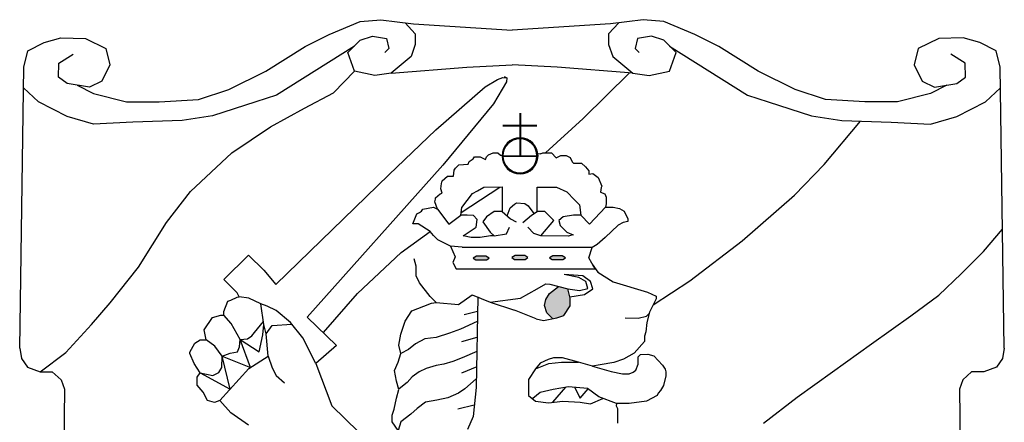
# Model space of a CAD drawing. Header units: millimetres. Extents: x -5600 to 0, y -2422 to 419.
# Tile 12 of 20: x -1336 to -1158, y 346 to 419. Entities that reach past the tile are written whole.
import ezdxf

# ---------------------------------------------------------------- set-up
doc = ezdxf.new("R2010")
doc.units = ezdxf.units.MM
doc.header["$LTSCALE"] = 50
doc.layers.add('P-------W30', color=1, linetype='Continuous')

# ---------------------------------------------------------------- blocks, each defined once
blk = doc.blocks.new('STADSFAST_LOGO')
at = {"layer": 'P-------W30'}
h = blk.add_hatch(color=256, dxfattribs=at)
h.dxf.hatch_style = 1
h.paths.add_polyline_path([(747.86, 157.592), (747.688, 157.592), (747.629, 157.558), (747.677, 157.524), (747.87, 157.524), (747.918, 157.558)])
h.paths.add_polyline_path([(748.56, 157.601), (748.388, 157.601), (748.329, 157.568), (748.378, 157.533), (748.571, 157.533), (748.619, 157.567)])
h.paths.add_polyline_path([(749.241, 157.597), (749.069, 157.597), (749.01, 157.564), (749.058, 157.529), (749.251, 157.529), (749.3, 157.563)])
h = blk.add_hatch(color=256, dxfattribs=at)
h.dxf.hatch_style = 1
h.paths.add_polyline_path([(749.384, 156.832), (749.344, 157.001), (749.172, 157.044), (749.007, 156.914), (748.945, 156.807), (748.919, 156.7), (748.963, 156.569), (749.07, 156.461), (749.145, 156.475), (749.271, 156.519), (749.384, 156.694)])
for p, q in [((745.022, 161.603), (745.584, 161.837)), ((745.584, 161.837), (745.955, 161.868)), ((745.955, 161.868), (746.549, 161.794)), ((746.399, 161.813), (746.581, 161.614)), ((750.262, 161.813), (750.08, 161.614)), ((750.706, 161.868), (750.112, 161.794)), ((751.077, 161.837), (750.706, 161.868)), ((751.64, 161.603), (751.077, 161.837)), ((746.549, 161.794), (748.331, 161.678)), ((750.112, 161.794), (748.331, 161.678)), ((739.569, 161.306), (739.866, 161.455)), ((739.866, 161.455), (740.163, 161.54)), ((740.163, 161.54), (740.609, 161.529)), ((740.609, 161.529), (740.98, 161.349)), ((744.587, 161.381), (745.022, 161.603)), ((745.361, 161.275), (745.584, 161.497)), ((745.584, 161.497), (745.807, 161.572)), ((745.807, 161.572), (746.061, 161.529)), ((746.061, 161.529), (746.104, 161.349)), ((746.581, 161.614), (746.581, 161.423)), ((750.08, 161.614), (750.08, 161.423)), ((750.6, 161.529), (750.558, 161.349)), ((750.855, 161.572), (750.6, 161.529)), ((751.077, 161.497), (750.855, 161.572)), ((751.3, 161.275), (751.077, 161.497)), ((752.075, 161.381), (751.64, 161.603)), ((756.053, 161.529), (755.681, 161.349)), ((756.498, 161.54), (756.053, 161.529)), ((756.795, 161.455), (756.498, 161.54)), ((757.092, 161.306), (756.795, 161.455)), ((739.495, 161.01), (739.569, 161.306)), ((740.98, 161.349), (741.054, 161.052)), ((743.876, 160.935), (744.587, 161.381)), ((745.478, 161.391), (744.067, 160.501)), ((746.104, 161.349), (746.029, 161.275)), ((746.581, 161.423), (746.507, 161.2)), ((750.08, 161.423), (750.155, 161.2)), ((750.558, 161.349), (750.632, 161.275)), ((751.184, 161.391), (752.594, 160.501)), ((752.785, 160.935), (752.075, 161.381)), ((755.681, 161.349), (755.607, 161.052)), ((757.167, 161.01), (757.092, 161.306)), ((740.131, 161.084), (740.386, 161.243)), ((745.478, 160.935), (745.361, 161.275)), ((746.507, 161.2), (746.146, 160.903)), ((750.155, 161.2), (750.515, 160.903)), ((751.184, 160.935), (751.3, 161.275)), ((756.53, 161.084), (756.276, 161.243)), ((739.42, 155.93), (739.495, 161.01)), ((740.121, 160.829), (740.131, 161.084)), ((741.054, 161.052), (740.906, 160.755)), ((743.208, 160.607), (743.876, 160.935)), ((745.102, 160.548), (745.478, 160.935)), ((745.849, 160.861), (745.478, 160.935)), ((746.146, 160.903), (747.515, 161.01)), ((747.515, 161.01), (748.331, 161.052)), ((749.147, 161.01), (748.331, 161.052)), ((750.515, 160.903), (749.147, 161.01)), ((750.812, 160.861), (751.184, 160.935)), ((753.454, 160.607), (752.785, 160.935)), ((755.607, 161.052), (755.756, 160.755)), ((756.541, 160.829), (756.53, 161.084)), ((757.241, 155.93), (757.167, 161.01)), ((740.28, 160.713), (740.121, 160.829)), ((740.906, 160.755), (740.683, 160.649)), ((746.146, 160.903), (745.849, 160.861)), ((747.844, 160.657), (748.066, 160.789)), ((748.229, 160.745), (747.994, 160.348)), ((748.066, 160.789), (748.162, 160.821)), ((748.162, 160.821), (748.237, 160.819)), ((748.19, 160.839), (748.237, 160.819)), ((748.237, 160.819), (748.229, 160.745)), ((749.62, 160.081), (750.456, 160.908)), ((750.515, 160.903), (750.812, 160.861)), ((755.756, 160.755), (755.978, 160.649)), ((756.382, 160.713), (756.541, 160.829)), ((739.76, 160.384), (739.489, 160.638)), ((740.683, 160.649), (740.28, 160.713)), ((740.461, 160.684), (740.757, 160.532)), ((742.656, 160.426), (743.208, 160.607)), ((746.954, 159.878), (747.844, 160.657)), ((754.005, 160.426), (753.454, 160.607)), ((756.201, 160.684), (755.904, 160.532)), ((755.978, 160.649), (756.382, 160.713)), ((756.901, 160.384), (757.172, 160.638)), ((740.757, 160.532), (741.351, 160.384)), ((741.945, 160.384), (742.656, 160.426)), ((744.067, 160.501), (743.696, 160.384)), ((744.578, 160.266), (745.102, 160.548)), ((752.594, 160.501), (752.966, 160.384)), ((754.716, 160.384), (754.005, 160.426)), ((755.904, 160.532), (755.31, 160.384)), ((740.28, 160.119), (739.76, 160.384)), ((741.351, 160.384), (741.945, 160.384)), ((743.696, 160.384), (742.911, 160.129)), ((743.96, 159.931), (744.578, 160.266)), ((747.994, 160.348), (747.079, 159.238)), ((752.966, 160.384), (753.751, 160.129)), ((755.31, 160.384), (754.716, 160.384)), ((756.382, 160.119), (756.901, 160.384)), ((740.757, 159.981), (740.28, 160.119)), ((742.359, 160.045), (741.468, 160.013)), ((742.911, 160.129), (742.359, 160.045)), ((748.474, 160.177), (748.474, 159.399)), ((748.482, 160.177), (748.482, 159.399)), ((748.935, 159.461), (749.62, 160.081)), ((753.751, 160.129), (754.302, 160.045)), ((753.979, 159.248), (754.636, 160.033)), ((754.302, 160.045), (755.193, 160.013)), ((755.904, 159.981), (756.382, 160.119)), ((741.468, 160.013), (740.757, 159.981)), ((743.262, 159.461), (743.96, 159.931)), ((746.101, 159.063), (746.954, 159.878)), ((748.166, 159.961), (748.782, 159.961)), ((748.166, 159.951), (748.782, 159.951)), ((755.193, 160.013), (755.904, 159.981)), ((742.51, 158.762), (743.262, 159.461)), ((747.553, 159.305), (747.626, 159.354)), ((747.626, 159.354), (747.65, 159.389)), ((747.65, 159.389), (747.757, 159.389)), ((747.757, 159.389), (747.854, 159.34)), ((747.854, 159.34), (747.868, 159.389)), ((747.868, 159.389), (747.903, 159.427)), ((747.903, 159.427), (747.989, 159.461)), ((747.989, 159.461), (748.076, 159.461)), ((748.076, 159.461), (748.121, 159.416)), ((748.121, 159.416), (748.152, 159.415)), ((748.166, 159.409), (748.782, 159.409)), ((748.166, 159.398), (748.782, 159.399)), ((748.849, 159.441), (748.8, 159.436)), ((748.849, 159.441), (748.887, 159.461)), ((748.887, 159.461), (749.043, 159.461)), ((749.043, 159.461), (749.13, 159.368)), ((749.13, 159.368), (749.213, 159.413)), ((749.213, 159.413), (749.31, 159.413)), ((749.31, 159.413), (749.383, 159.378)), ((749.383, 159.378), (749.421, 159.295)), ((747.079, 159.238), (744.625, 156.49)), ((747.272, 159.039), (747.286, 159.146)), ((747.286, 159.146), (747.31, 159.184)), ((747.31, 159.184), (747.369, 159.243)), ((747.369, 159.243), (747.539, 159.257)), ((747.539, 159.257), (747.553, 159.305)), ((749.421, 159.295), (749.445, 159.271)), ((749.445, 159.271), (749.59, 159.271)), ((749.59, 159.271), (749.663, 159.208)), ((749.663, 159.208), (749.722, 159.136)), ((753.444, 158.694), (753.979, 159.248)), ((744.059, 157.078), (746.101, 159.063)), ((747.068, 158.956), (747.165, 159.039)), ((747.165, 159.039), (747.272, 159.039)), ((749.722, 159.136), (749.722, 159.077)), ((749.722, 159.077), (749.795, 159.087)), ((749.795, 159.087), (749.892, 159.014)), ((749.892, 159.014), (749.954, 158.859)), ((747.043, 158.807), (747.054, 158.904)), ((747.067, 158.732), (747.043, 158.807)), ((747.054, 158.904), (747.068, 158.956)), ((747.409, 158.383), (748.109, 158.842)), ((747.709, 158.773), (747.823, 158.84)), ((747.823, 158.84), (748.151, 158.843)), ((748.151, 158.843), (748.151, 158.399)), ((748.786, 158.84), (749.134, 158.84)), ((748.786, 158.399), (748.786, 158.84)), ((749.134, 158.84), (749.321, 158.753)), ((749.944, 158.834), (749.93, 158.748)), ((749.954, 158.859), (749.944, 158.834)), ((742.08, 158.199), (742.51, 158.762)), ((746.935, 158.573), (746.949, 158.621)), ((746.949, 158.646), (747.032, 158.718)), ((746.949, 158.621), (746.949, 158.646)), ((747.032, 158.718), (747.067, 158.732)), ((747.422, 158.472), (747.616, 158.726)), ((747.616, 158.726), (747.709, 158.773)), ((749.321, 158.753), (749.462, 158.613)), ((749.462, 158.613), (749.555, 158.519)), ((749.93, 158.748), (750.008, 158.719)), ((750.008, 158.719), (750.032, 158.66)), ((750.032, 158.66), (750.032, 158.539)), ((752.495, 157.868), (753.444, 158.694)), ((746.693, 158.407), (746.717, 158.441)), ((746.717, 158.441), (746.911, 158.476)), ((746.911, 158.476), (746.984, 158.441)), ((746.984, 158.441), (746.935, 158.573)), ((746.984, 158.441), (747.189, 158.17)), ((747.402, 158.332), (747.422, 158.472)), ((748.241, 158.322), (748.296, 158.465)), ((748.296, 158.465), (748.375, 158.534)), ((748.375, 158.534), (748.415, 158.556)), ((748.415, 158.556), (748.56, 158.543)), ((748.56, 158.543), (748.626, 158.5)), ((748.626, 158.5), (748.726, 158.361)), ((749.555, 158.519), (749.575, 158.332)), ((749.734, 158.17), (750.021, 158.48)), ((750.032, 158.539), (750.021, 158.48)), ((750.021, 158.48), (750.164, 158.48)), ((750.164, 158.48), (750.274, 158.454)), ((750.274, 158.454), (750.358, 158.408)), ((746.537, 158.175), (746.609, 158.355)), ((746.609, 158.355), (746.654, 158.382)), ((746.654, 158.382), (746.693, 158.407)), ((747.189, 158.17), (747.402, 158.332)), ((747.522, 158.332), (747.402, 158.332)), ((747.636, 158.325), (747.522, 158.332)), ((747.703, 158.258), (747.636, 158.325)), ((747.683, 158.118), (747.703, 158.258)), ((747.87, 158.305), (747.803, 158.211)), ((748.01, 158.399), (747.87, 158.305)), ((748.151, 158.399), (748.01, 158.399)), ((748.151, 158.399), (748.306, 158.268)), ((748.306, 158.268), (748.406, 158.211)), ((748.528, 158.202), (748.682, 158.333)), ((748.682, 158.333), (748.786, 158.399)), ((748.926, 158.399), (748.786, 158.399)), ((749.087, 158.238), (748.926, 158.399)), ((749.254, 158.305), (749.181, 158.238)), ((749.441, 158.332), (749.254, 158.305)), ((749.575, 158.332), (749.441, 158.332)), ((749.575, 158.332), (749.734, 158.17)), ((750.358, 158.408), (750.428, 158.27)), ((750.428, 158.27), (750.43, 158.218)), ((741.569, 157.393), (742.08, 158.199)), ((746.634, 158.175), (746.537, 158.175)), ((746.852, 158.039), (746.634, 158.175)), ((747.448, 157.957), (747.683, 158.118)), ((747.803, 158.211), (747.937, 158.024)), ((748.23, 157.995), (748.284, 158.114)), ((748.723, 158.004), (748.616, 158.114)), ((748.853, 157.957), (749.087, 158.238)), ((749.181, 158.238), (749.201, 158.145)), ((749.201, 158.145), (749.321, 158.024)), ((750.251, 158.153), (750.019, 157.93)), ((750.34, 158.198), (750.251, 158.153)), ((750.43, 158.218), (750.34, 158.198)), ((756.866, 157.675), (757.209, 158.08)), ((746.325, 157.657), (746.852, 158.039)), ((746.911, 157.967), (746.852, 158.039)), ((746.989, 157.888), (746.911, 157.967)), ((747.589, 157.931), (747.448, 157.957)), ((747.756, 157.931), (747.589, 157.931)), ((747.943, 157.957), (747.756, 157.931)), ((747.937, 158.024), (748.01, 157.957)), ((748.01, 157.957), (747.943, 157.957)), ((748.01, 157.957), (748.23, 157.995)), ((748.853, 157.957), (748.723, 158.004)), ((749.348, 157.951), (748.853, 157.957)), ((749.321, 158.024), (749.435, 157.977)), ((749.435, 157.977), (749.348, 157.951)), ((750.019, 157.93), (749.872, 157.802)), ((747.206, 157.781), (746.989, 157.888)), ((747.217, 157.771), (747.206, 157.781)), ((747.426, 157.757), (749.783, 157.751)), ((749.872, 157.802), (749.783, 157.751)), ((751.547, 157.145), (752.495, 157.868)), ((743.116, 157.168), (743.561, 157.613)), ((743.561, 157.613), (743.842, 157.338)), ((745.532, 156.919), (746.325, 157.657)), ((746.596, 157.409), (746.557, 157.544)), ((756.461, 157.27), (756.866, 157.675)), ((741.059, 156.749), (741.569, 157.393)), ((746.596, 157.239), (746.596, 157.409)), ((747.319, 157.362), (749.844, 157.362)), ((749.783, 157.449), (749.883, 157.305)), ((743.842, 157.338), (744.059, 157.078)), ((746.654, 157.108), (746.596, 157.239)), ((749.543, 157.209), (749.277, 157.259)), ((749.613, 157.237), (749.277, 157.259)), ((749.669, 157.133), (749.543, 157.209)), ((749.754, 157.134), (749.613, 157.237)), ((749.883, 157.305), (750.16, 157.126)), ((756.056, 156.886), (756.461, 157.27)), ((743.355, 156.93), (743.116, 157.168)), ((746.849, 156.865), (746.654, 157.108)), ((748.487, 156.832), (748.788, 157.001)), ((748.788, 157.001), (748.945, 157.089)), ((748.945, 157.089), (749.013, 157.083)), ((749.007, 156.914), (749.172, 157.044)), ((749.013, 157.083), (749.344, 157.001)), ((749.384, 156.832), (749.344, 157.001)), ((749.344, 157.001), (749.554, 156.972)), ((749.554, 156.972), (749.705, 157.007)), ((749.641, 156.896), (749.795, 157.004)), ((749.705, 157.007), (749.669, 157.133)), ((749.795, 157.004), (749.754, 157.134)), ((750.16, 157.126), (750.781, 156.938)), ((750.884, 156.711), (751.547, 157.145)), ((743.243, 156.798), (743.355, 156.851)), ((743.392, 156.856), (743.355, 156.93)), ((743.355, 156.851), (743.392, 156.856)), ((743.567, 156.834), (743.392, 156.856)), ((743.784, 156.728), (743.567, 156.834)), ((744.916, 156.209), (745.532, 156.919)), ((746.959, 156.754), (746.849, 156.865)), ((747.364, 156.719), (747.609, 156.895)), ((747.609, 156.895), (747.935, 156.763)), ((747.71, 156.854), (747.682, 155.215)), ((747.935, 156.763), (748.487, 156.832)), ((748.945, 156.807), (749.007, 156.914)), ((749.378, 156.856), (749.641, 156.896)), ((749.384, 156.694), (749.384, 156.832)), ((750.781, 156.938), (750.938, 156.869)), ((750.938, 156.869), (750.938, 156.819)), ((755.549, 156.51), (756.056, 156.886)), ((740.723, 156.359), (741.059, 156.749)), ((743.116, 156.591), (743.185, 156.776)), ((743.185, 156.776), (743.243, 156.798)), ((743.901, 156.686), (743.784, 156.728)), ((743.842, 156.358), (743.784, 156.728)), ((744.065, 156.612), (743.901, 156.686)), ((746.516, 156.602), (746.737, 156.69)), ((746.737, 156.69), (746.873, 156.744)), ((746.873, 156.744), (746.959, 156.754)), ((746.959, 156.754), (747.364, 156.719)), ((747.935, 156.763), (748.374, 156.613)), ((748.919, 156.7), (748.945, 156.807)), ((748.963, 156.569), (748.919, 156.7)), ((749.271, 156.519), (749.384, 156.694)), ((750.938, 156.819), (750.819, 156.581)), ((742.761, 156.258), (742.91, 156.48)), ((742.91, 156.48), (743.058, 156.522)), ((743.058, 156.522), (743.116, 156.522)), ((743.116, 156.522), (743.116, 156.591)), ((743.249, 156.374), (743.116, 156.522)), ((744.324, 156.39), (744.065, 156.612)), ((744.625, 156.49), (745.157, 155.977)), ((746.395, 156.414), (746.516, 156.602)), ((747.706, 156.592), (747.465, 156.529)), ((748.769, 156.456), (748.374, 156.613)), ((748.901, 156.431), (749.145, 156.475)), ((748.963, 156.569), (749.07, 156.461)), ((749.145, 156.475), (749.271, 156.519)), ((750.378, 156.479), (750.615, 156.468)), ((750.615, 156.468), (750.762, 156.507)), ((750.762, 156.507), (750.81, 156.547)), ((750.819, 156.581), (750.771, 156.392)), ((754.84, 156.004), (755.549, 156.51)), ((740.253, 155.849), (740.723, 156.359)), ((743.413, 156.082), (743.249, 156.374)), ((743.673, 156.209), (743.834, 156.409)), ((743.821, 156.172), (743.842, 156.358)), ((743.879, 156.188), (743.842, 156.358)), ((743.879, 156.188), (743.991, 156.337)), ((743.991, 156.337), (744.348, 156.36)), ((744.547, 156.114), (744.324, 156.39)), ((746.318, 156.183), (746.395, 156.414)), ((747.702, 156.413), (747.401, 156.274)), ((748.769, 156.456), (748.901, 156.431)), ((750.771, 156.392), (750.754, 156.223)), ((742.798, 156.077), (742.761, 156.258)), ((743.546, 156.098), (743.62, 156.151)), ((743.62, 156.151), (743.673, 156.209)), ((743.752, 155.86), (743.821, 156.172)), ((743.916, 155.781), (743.879, 156.188)), ((744.782, 155.649), (744.547, 156.114)), ((746.285, 155.985), (746.318, 156.183)), ((746.956, 156.122), (746.752, 156.096)), ((747.197, 156.198), (746.956, 156.122)), ((747.401, 156.274), (747.197, 156.198)), ((747.697, 156.121), (747.414, 156.045)), ((750.754, 156.223), (750.727, 156.148)), ((750.727, 156.148), (750.727, 156.05)), ((739.42, 155.93), (739.452, 155.744)), ((742.502, 155.855), (742.592, 156.019)), ((742.592, 156.019), (742.687, 156.077)), ((742.687, 156.077), (742.798, 156.077)), ((742.952, 155.966), (742.798, 156.077)), ((743.085, 155.781), (742.952, 155.966)), ((743.36, 155.86), (743.397, 155.95)), ((743.397, 155.95), (743.413, 156.082)), ((743.413, 156.082), (743.546, 156.098)), ((743.596, 155.576), (743.413, 156.082)), ((743.413, 156.082), (743.752, 155.86)), ((745.157, 155.977), (744.782, 155.649)), ((746.318, 155.83), (746.285, 155.985)), ((746.587, 156.007), (746.46, 155.906)), ((746.752, 156.096), (746.587, 156.007)), ((750.727, 156.05), (750.544, 155.84)), ((754.13, 155.498), (754.84, 156.004)), ((757.241, 155.93), (757.209, 155.744)), ((739.792, 155.498), (740.253, 155.849)), ((742.502, 155.834), (742.502, 155.855)), ((742.576, 155.649), (742.502, 155.834)), ((743.079, 155.579), (743.085, 155.781)), ((743.085, 155.781), (743.228, 155.839)), ((743.229, 155.187), (743.085, 155.781)), ((743.085, 155.781), (743.596, 155.576)), ((743.228, 155.839), (743.36, 155.86)), ((743.567, 155.558), (743.916, 155.781)), ((743.916, 155.781), (743.991, 155.574)), ((746.273, 155.676), (746.318, 155.83)), ((746.46, 155.906), (746.318, 155.832)), ((747.426, 155.753), (747.261, 155.689)), ((747.693, 155.866), (747.426, 155.753)), ((749.081, 155.752), (748.985, 155.721)), ((749.245, 155.752), (749.081, 155.752)), ((749.537, 155.675), (749.245, 155.752)), ((750.544, 155.84), (750.349, 155.731)), ((750.612, 155.637), (750.615, 155.771)), ((750.615, 155.771), (750.657, 155.814)), ((750.657, 155.814), (750.789, 155.817)), ((750.789, 155.817), (750.895, 155.789)), ((750.895, 155.789), (751.057, 155.62)), ((739.452, 155.744), (739.563, 155.585)), ((739.563, 155.585), (739.792, 155.498)), ((742.687, 155.479), (742.576, 155.649)), ((743.026, 155.489), (743.079, 155.579)), ((743.991, 155.574), (744.065, 155.431)), ((744.782, 155.649), (745.07, 154.885)), ((746.207, 155.522), (746.273, 155.676)), ((746.956, 155.613), (746.778, 155.562)), ((747.096, 155.639), (746.956, 155.613)), ((747.261, 155.689), (747.096, 155.639)), ((747.694, 155.588), (747.414, 155.473)), ((748.843, 155.656), (748.756, 155.557)), ((748.756, 155.557), (748.995, 155.653)), ((748.985, 155.721), (748.843, 155.656)), ((748.995, 155.653), (749.224, 155.675)), ((749.224, 155.675), (749.537, 155.675)), ((749.785, 155.604), (749.537, 155.675)), ((749.928, 155.626), (749.785, 155.604)), ((749.785, 155.604), (750.127, 155.506)), ((750.175, 155.669), (749.928, 155.626)), ((750.349, 155.731), (750.175, 155.669)), ((750.569, 155.531), (750.612, 155.637)), ((751.057, 155.62), (751.1, 155.551)), ((757.098, 155.585), (756.869, 155.498)), ((757.209, 155.744), (757.098, 155.585)), ((739.792, 155.498), (740.011, 155.498)), ((740.011, 155.498), (740.17, 155.353)), ((742.634, 155.405), (742.687, 155.479)), ((742.634, 155.331), (742.634, 155.405)), ((742.687, 155.479), (743.229, 155.187)), ((742.687, 155.479), (742.915, 155.431)), ((742.915, 155.431), (743.026, 155.489)), ((743.042, 154.981), (743.567, 155.558)), ((744.065, 155.431), (744.213, 155.299)), ((746.24, 155.334), (746.207, 155.522)), ((746.523, 155.41), (746.434, 155.308)), ((746.65, 155.499), (746.523, 155.41)), ((746.778, 155.562), (746.65, 155.499)), ((748.756, 155.557), (748.631, 155.363)), ((750.127, 155.506), (750.329, 155.463)), ((750.329, 155.463), (750.453, 155.463)), ((750.453, 155.463), (750.526, 155.496)), ((750.526, 155.496), (750.569, 155.531)), ((751.117, 155.428), (751.072, 155.251)), ((751.1, 155.551), (751.117, 155.498)), ((751.117, 155.498), (751.117, 155.428)), ((753.494, 155.042), (754.13, 155.498)), ((756.65, 155.498), (756.491, 155.353)), ((756.869, 155.498), (756.65, 155.498)), ((740.17, 155.353), (740.233, 155.186)), ((742.634, 155.257), (742.634, 155.331)), ((742.74, 155.13), (742.634, 155.257)), ((746.285, 155.18), (746.24, 155.334)), ((746.434, 155.308), (746.288, 155.193)), ((747.685, 155.371), (747.477, 155.193)), ((748.631, 155.363), (748.631, 155.075)), ((749.067, 154.95), (749.306, 155.221)), ((749.356, 155.23), (749.075, 155.178)), ((749.697, 155.201), (749.356, 155.23)), ((749.459, 155.221), (749.564, 155.023)), ((751.072, 155.251), (751.021, 155.16)), ((756.491, 155.353), (756.428, 155.186)), ((740.233, 155.186), (740.163, 150.21)), ((742.819, 154.981), (742.74, 155.13)), ((746.24, 155.026), (746.285, 155.18)), ((747.363, 155.117), (747.172, 155.028)), ((747.477, 155.193), (747.363, 155.117)), ((747.682, 155.215), (747.626, 154.692)), ((748.631, 155.075), (748.757, 154.971)), ((748.838, 155.127), (748.705, 155.016)), ((749.075, 155.178), (748.838, 155.127)), ((749.564, 155.023), (749.707, 155.193)), ((749.904, 155.045), (749.697, 155.201)), ((750.223, 154.93), (749.904, 155.045)), ((750.958, 155.074), (750.764, 154.968)), ((750.976, 155.117), (750.958, 155.074)), ((751.021, 155.16), (750.976, 155.117)), ((752.885, 154.572), (753.494, 155.042)), ((756.428, 155.186), (756.498, 150.21)), ((742.947, 154.944), (742.819, 154.981)), ((743.042, 154.981), (742.947, 154.944)), ((743.243, 154.759), (743.042, 154.981)), ((745.07, 154.885), (746.272, 153.72)), ((746.196, 154.827), (746.24, 155.026)), ((746.765, 154.952), (746.612, 154.837)), ((746.968, 154.99), (746.765, 154.952)), ((747.172, 155.028), (746.968, 154.99)), ((747.648, 154.899), (747.35, 154.825)), ((748.757, 154.971), (748.994, 154.942)), ((748.994, 154.942), (749.253, 154.971)), ((749.253, 154.971), (749.564, 154.949)), ((749.564, 154.949), (749.749, 154.919)), ((749.749, 154.919), (749.977, 155.019)), ((750.223, 154.93), (750.215, 154.887)), ((750.215, 154.887), (750.243, 154.834)), ((750.453, 154.93), (750.223, 154.93)), ((750.764, 154.968), (750.453, 154.93)), ((743.561, 154.536), (743.243, 154.759)), ((746.163, 154.717), (746.196, 154.827)), ((746.163, 154.596), (746.163, 154.717)), ((746.498, 154.736), (746.32, 154.596)), ((746.612, 154.837), (746.498, 154.736)), ((747.626, 154.692), (747.523, 154.459)), ((750.243, 154.834), (750.243, 154.569)), ((746.273, 154.442), (746.163, 154.596)), ((746.32, 154.596), (746.273, 154.442))]:
    blk.add_line(p, q, dxfattribs=at)
for points in [[(747.217, 157.771), (747.301, 157.578), (747.257, 157.48), (747.319, 157.362), (749.844, 157.362), (749.808, 157.413), (749.774, 157.465), (749.719, 157.559), (749.783, 157.751), (747.426, 157.757)], [(747.86, 157.592), (747.688, 157.592), (747.629, 157.558), (747.677, 157.524), (747.87, 157.524), (747.918, 157.558)], [(748.56, 157.601), (748.388, 157.601), (748.329, 157.568), (748.378, 157.533), (748.571, 157.533), (748.619, 157.567)], [(749.241, 157.597), (749.069, 157.597), (749.01, 157.564), (749.058, 157.529), (749.251, 157.529), (749.3, 157.563)]]:
    blk.add_lwpolyline(points, close=True, dxfattribs=at)
for centre, major_axis in [((748.476, 159.407), (0.23, 0.23)), ((748.474, 159.407), (0.218, 0.218))]:
    blk.add_ellipse(centre, major_axis=major_axis, ratio=1, start_param=5.497787, end_param=11.780972, dxfattribs=at)
blk = doc.blocks.new('new block')
blk.add_blockref('STADSFAST_LOGO', (-821, -130))

msp = doc.modelspace()

# ---------------------------------------------------------------- block references
at = {"xscale": 10, "yscale": 10, "zscale": 10}
msp.add_blockref('new block', (-520, 100), dxfattribs=at)

doc.saveas('drawing.dxf')
